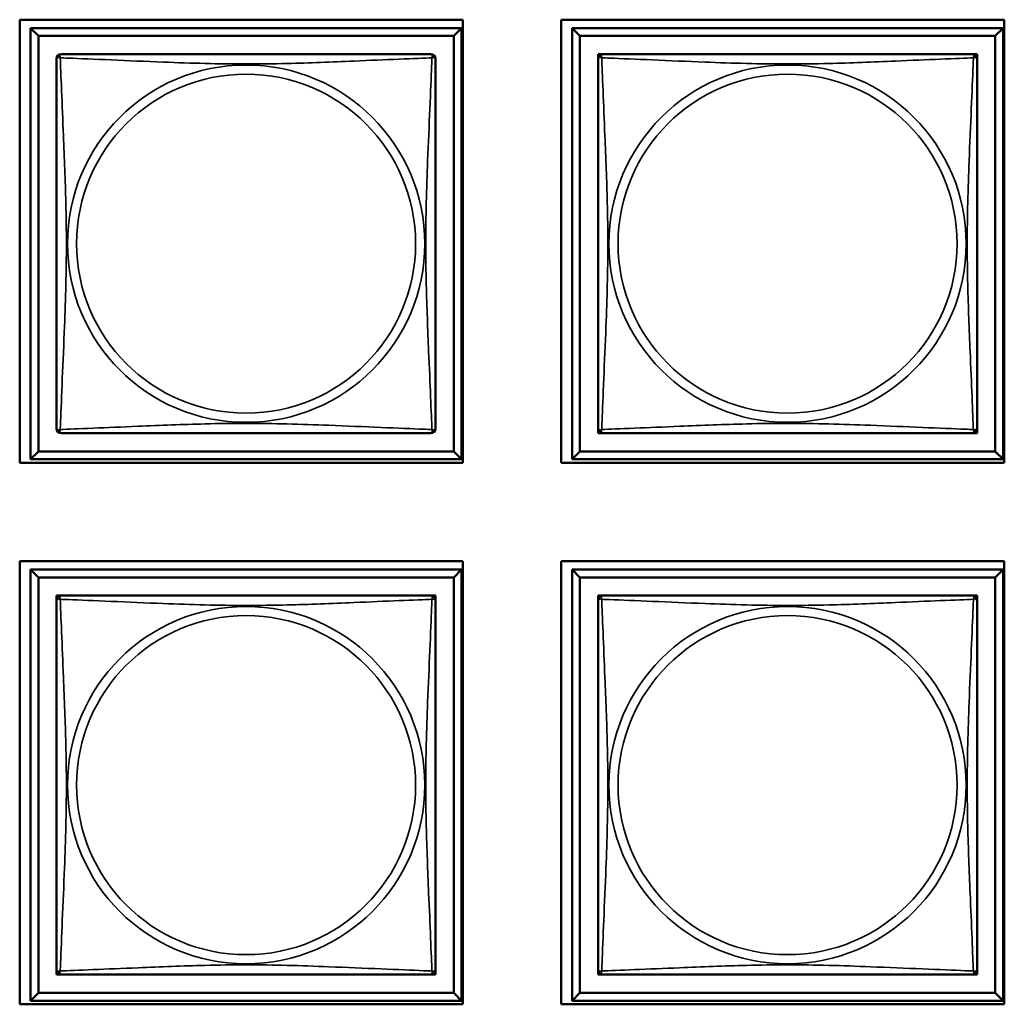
# Model space of a CAD drawing. Header units: inches. Extents: x 0.2 to 58.8, y 1.7 to 68.8.
# Tile 214 of 256: x 42 to 43.3, y 43.7 to 44.9. Entities that reach past the tile are written whole.
import ezdxf

# ---------------------------------------------------------------- set-up
doc = ezdxf.new("R2010")
doc.units = ezdxf.units.IN
doc.header["$MEASUREMENT"] = 0
doc.layers.add('Visible (ANSI)', color=7, linetype='Continuous', lineweight=50)
doc.layers.add('Visible Narrow (ANSI)', color=7, linetype='Continuous', lineweight=35)

msp = doc.modelspace()

# ---------------------------------------------------------------- linework, layer by layer
at = {"layer": 'Visible (ANSI)'}
for p, q in [((42.0485, 44.346), (42.0485, 44.8984)), ((42.0485, 44.8984), (42.6009, 44.8984)), ((42.062, 44.8879), (42.5994, 44.8879)), ((42.0718, 44.8781), (42.062, 44.8879)), ((42.062, 44.3505), (42.062, 44.8879)), ((42.5994, 44.8879), (42.5896, 44.8781)), ((42.5994, 44.8879), (42.5994, 44.3505)), ((42.6009, 44.8984), (42.6009, 44.346)), ((42.7235, 44.346), (42.7235, 44.8984)), ((42.7235, 44.8984), (43.2759, 44.8984)), ((42.737, 44.8879), (43.2744, 44.8879)), ((42.7468, 44.8781), (42.737, 44.8879)), ((42.737, 44.3505), (42.737, 44.8879)), ((43.2744, 44.8879), (43.2646, 44.8781)), ((43.2744, 44.8879), (43.2744, 44.3505)), ((43.2759, 44.8984), (43.2759, 44.346)), ((42.0718, 44.8781), (42.5896, 44.8781)), ((42.0718, 44.3603), (42.0718, 44.8781)), ((42.5896, 44.8781), (42.5896, 44.3603)), ((42.7468, 44.8781), (43.2646, 44.8781)), ((42.7468, 44.3603), (42.7468, 44.8781)), ((43.2646, 44.8781), (43.2646, 44.3603)), ((42.7695, 44.8496), (42.7695, 44.8554)), ((42.7695, 44.8554), (42.7753, 44.8554)), ((43.2361, 44.8554), (43.2419, 44.8554)), ((43.2419, 44.8554), (43.2419, 44.8495)), ((42.7695, 44.383), (42.7695, 44.3888)), ((43.2419, 44.3889), (43.2419, 44.383)), ((42.7754, 44.383), (42.7695, 44.383)), ((43.2419, 44.383), (43.236, 44.383)), ((42.0718, 44.3603), (42.062, 44.3505)), ((42.5896, 44.3603), (42.0718, 44.3603)), ((42.5896, 44.3603), (42.5994, 44.3505)), ((42.7468, 44.3603), (42.737, 44.3505)), ((43.2646, 44.3603), (42.7468, 44.3603)), ((43.2646, 44.3603), (43.2744, 44.3505)), ((42.5994, 44.3505), (42.062, 44.3505)), ((43.2744, 44.3505), (42.737, 44.3505)), ((42.6009, 44.346), (42.0485, 44.346)), ((43.2759, 44.346), (42.7235, 44.346)), ((42.0485, 43.671), (42.0485, 44.2234)), ((42.0485, 44.2234), (42.6009, 44.2234)), ((42.062, 44.2129), (42.5994, 44.2129)), ((42.0718, 44.2031), (42.062, 44.2129)), ((42.062, 43.6755), (42.062, 44.2129)), ((42.5994, 44.2129), (42.5896, 44.2031)), ((42.5994, 44.2129), (42.5994, 43.6755)), ((42.6009, 44.2234), (42.6009, 43.671)), ((42.7235, 43.671), (42.7235, 44.2234)), ((42.7235, 44.2234), (43.2759, 44.2234)), ((42.737, 44.2129), (43.2744, 44.2129)), ((42.7468, 44.2031), (42.737, 44.2129)), ((42.737, 43.6755), (42.737, 44.2129)), ((43.2744, 44.2129), (43.2646, 44.2031)), ((43.2744, 44.2129), (43.2744, 43.6755)), ((43.2759, 44.2234), (43.2759, 43.671)), ((42.0718, 44.2031), (42.5896, 44.2031)), ((42.0718, 43.6853), (42.0718, 44.2031)), ((42.5896, 44.2031), (42.5896, 43.6853)), ((42.7468, 44.2031), (43.2646, 44.2031)), ((42.7468, 43.6853), (42.7468, 44.2031)), ((43.2646, 44.2031), (43.2646, 43.6853)), ((42.0945, 44.1746), (42.0945, 44.1804)), ((42.0945, 44.1804), (42.1003, 44.1804)), ((42.5611, 44.1804), (42.5669, 44.1804)), ((42.5669, 44.1804), (42.5669, 44.1745)), ((42.7695, 44.1746), (42.7695, 44.1804)), ((42.7695, 44.1804), (42.7753, 44.1804)), ((43.2361, 44.1804), (43.2419, 44.1804)), ((43.2419, 44.1804), (43.2419, 44.1745)), ((42.0945, 43.708), (42.0945, 43.7138)), ((42.5669, 43.7139), (42.5669, 43.708)), ((42.7695, 43.708), (42.7695, 43.7138)), ((43.2419, 43.7139), (43.2419, 43.708)), ((42.1004, 43.708), (42.0945, 43.708)), ((42.5669, 43.708), (42.561, 43.708)), ((42.7754, 43.708), (42.7695, 43.708)), ((43.2419, 43.708), (43.236, 43.708)), ((42.0718, 43.6853), (42.062, 43.6755)), ((42.5896, 43.6853), (42.0718, 43.6853)), ((42.5896, 43.6853), (42.5994, 43.6755)), ((42.7468, 43.6853), (42.737, 43.6755)), ((43.2646, 43.6853), (42.7468, 43.6853)), ((43.2646, 43.6853), (43.2744, 43.6755)), ((42.5994, 43.6755), (42.062, 43.6755)), ((43.2744, 43.6755), (42.737, 43.6755)), ((42.6009, 43.671), (42.0485, 43.671)), ((43.2759, 43.671), (42.7235, 43.671))]:
    msp.add_line(p, q, dxfattribs=at)
for centre, start, end in [((42.1004, 44.8495), 90, 180), ((42.561, 44.8495), 0, 90), ((42.7754, 44.8495), 90, 180), ((43.236, 44.8495), 0, 90), ((42.1004, 44.3889), 180, 270), ((42.561, 44.3889), 270, 360), ((42.7754, 44.3889), 180, 270), ((43.236, 44.3889), 270, 360), ((42.1004, 44.1745), 90, 180), ((42.561, 44.1745), 0, 90), ((42.7754, 44.1745), 90, 180), ((43.236, 44.1745), 0, 90), ((42.1004, 43.7139), 180, 270), ((42.561, 43.7139), 270, 360), ((42.7754, 43.7139), 180, 270), ((43.236, 43.7139), 270, 360)]:
    msp.add_arc(centre, 0.00591, start, end, dxfattribs=at)
for points in [[(42.561, 44.8554), (42.5604, 44.8554), (42.5577, 44.8554), (42.5533, 44.8554), (42.5452, 44.8554), (42.5313, 44.8554), (42.5151, 44.8554), (42.499, 44.8554), (42.4808, 44.8554), (42.4622, 44.8554), (42.4358, 44.8554), (42.4085, 44.8554), (42.3815, 44.8554), (42.3645, 44.8554), (42.3476, 44.8554), (42.3307, 44.8554), (42.2968, 44.8554), (42.263, 44.8554), (42.2293, 44.8554), (42.1873, 44.8554), (42.1434, 44.8554), (42.1178, 44.8554), (42.1077, 44.8554), (42.1013, 44.8554), (42.1004, 44.8554)], [(43.236, 44.8554), (43.2354, 44.8554), (43.2327, 44.8554), (43.2283, 44.8554), (43.2202, 44.8554), (43.2063, 44.8554), (43.1901, 44.8554), (43.174, 44.8554), (43.1558, 44.8554), (43.1372, 44.8554), (43.1108, 44.8554), (43.0835, 44.8554), (43.0565, 44.8554), (43.0395, 44.8554), (43.0226, 44.8554), (43.0057, 44.8554), (42.9718, 44.8554), (42.938, 44.8554), (42.9043, 44.8554), (42.8623, 44.8554), (42.8184, 44.8554), (42.7928, 44.8554), (42.7827, 44.8554), (42.7763, 44.8554), (42.7754, 44.8554)], [(42.0945, 44.8495), (42.0945, 44.8489), (42.0945, 44.8462), (42.0945, 44.8418), (42.0945, 44.8337), (42.0945, 44.8198), (42.0945, 44.8036), (42.0945, 44.7875), (42.0945, 44.7693), (42.0945, 44.7507), (42.0945, 44.7243), (42.0945, 44.697), (42.0945, 44.67), (42.0945, 44.653), (42.0945, 44.6361), (42.0945, 44.6192), (42.0945, 44.5853), (42.0945, 44.5515), (42.0945, 44.5178), (42.0945, 44.4758), (42.0945, 44.4319), (42.0945, 44.4063), (42.0945, 44.3962), (42.0945, 44.3898), (42.0945, 44.3889)], [(42.5669, 44.3889), (42.5669, 44.3895), (42.5669, 44.3922), (42.5669, 44.3966), (42.5669, 44.4047), (42.5669, 44.4186), (42.5669, 44.4348), (42.5669, 44.4509), (42.5669, 44.4691), (42.5669, 44.4877), (42.5669, 44.5141), (42.5669, 44.5414), (42.5669, 44.5684), (42.5669, 44.5853), (42.5669, 44.6023), (42.5669, 44.6192), (42.5669, 44.653), (42.5669, 44.6869), (42.5669, 44.7206), (42.5669, 44.7626), (42.5669, 44.8065), (42.5669, 44.8321), (42.5669, 44.8422), (42.5669, 44.8486), (42.5669, 44.8495)], [(42.7695, 44.8495), (42.7695, 44.8489), (42.7695, 44.8462), (42.7695, 44.8418), (42.7695, 44.8337), (42.7695, 44.8198), (42.7695, 44.8036), (42.7695, 44.7875), (42.7695, 44.7693), (42.7695, 44.7507), (42.7695, 44.7243), (42.7695, 44.697), (42.7695, 44.67), (42.7695, 44.653), (42.7695, 44.6361), (42.7695, 44.6192), (42.7695, 44.5853), (42.7695, 44.5515), (42.7695, 44.5178), (42.7695, 44.4758), (42.7695, 44.4319), (42.7695, 44.4063), (42.7695, 44.3962), (42.7695, 44.3898), (42.7695, 44.3889)], [(43.2419, 44.3889), (43.2419, 44.3895), (43.2419, 44.3922), (43.2419, 44.3966), (43.2419, 44.4047), (43.2419, 44.4186), (43.2419, 44.4348), (43.2419, 44.4509), (43.2419, 44.4691), (43.2419, 44.4877), (43.2419, 44.5141), (43.2419, 44.5414), (43.2419, 44.5684), (43.2419, 44.5853), (43.2419, 44.6023), (43.2419, 44.6192), (43.2419, 44.653), (43.2419, 44.6869), (43.2419, 44.7206), (43.2419, 44.7626), (43.2419, 44.8065), (43.2419, 44.8321), (43.2419, 44.8422), (43.2419, 44.8486), (43.2419, 44.8495)], [(42.1004, 44.383), (42.101, 44.383), (42.1037, 44.383), (42.1081, 44.383), (42.1162, 44.383), (42.1301, 44.383), (42.1462, 44.383), (42.1624, 44.383), (42.1806, 44.383), (42.1992, 44.383), (42.2256, 44.383), (42.2529, 44.383), (42.2799, 44.383), (42.2968, 44.383), (42.3138, 44.383), (42.3307, 44.383), (42.3645, 44.383), (42.3984, 44.383), (42.4321, 44.383), (42.4741, 44.383), (42.518, 44.383), (42.5436, 44.383), (42.5537, 44.383), (42.5601, 44.383), (42.561, 44.383)], [(42.7754, 44.383), (42.776, 44.383), (42.7787, 44.383), (42.7831, 44.383), (42.7912, 44.383), (42.8051, 44.383), (42.8212, 44.383), (42.8374, 44.383), (42.8556, 44.383), (42.8742, 44.383), (42.9006, 44.383), (42.9279, 44.383), (42.9549, 44.383), (42.9718, 44.383), (42.9888, 44.383), (43.0057, 44.383), (43.0395, 44.383), (43.0734, 44.383), (43.1071, 44.383), (43.1491, 44.383), (43.193, 44.383), (43.2186, 44.383), (43.2287, 44.383), (43.2351, 44.383), (43.236, 44.383)], [(42.561, 44.1804), (42.5604, 44.1804), (42.5577, 44.1804), (42.5533, 44.1804), (42.5452, 44.1804), (42.5313, 44.1804), (42.5151, 44.1804), (42.499, 44.1804), (42.4808, 44.1804), (42.4622, 44.1804), (42.4358, 44.1804), (42.4085, 44.1804), (42.3815, 44.1804), (42.3645, 44.1804), (42.3476, 44.1804), (42.3307, 44.1804), (42.2968, 44.1804), (42.263, 44.1804), (42.2293, 44.1804), (42.1873, 44.1804), (42.1434, 44.1804), (42.1178, 44.1804), (42.1077, 44.1804), (42.1013, 44.1804), (42.1004, 44.1804)], [(43.236, 44.1804), (43.2354, 44.1804), (43.2327, 44.1804), (43.2283, 44.1804), (43.2202, 44.1804), (43.2063, 44.1804), (43.1901, 44.1804), (43.174, 44.1804), (43.1558, 44.1804), (43.1372, 44.1804), (43.1108, 44.1804), (43.0835, 44.1804), (43.0565, 44.1804), (43.0395, 44.1804), (43.0226, 44.1804), (43.0057, 44.1804), (42.9718, 44.1804), (42.938, 44.1804), (42.9043, 44.1804), (42.8623, 44.1804), (42.8184, 44.1804), (42.7928, 44.1804), (42.7827, 44.1804), (42.7763, 44.1804), (42.7754, 44.1804)], [(42.0945, 44.1745), (42.0945, 44.1739), (42.0945, 44.1712), (42.0945, 44.1668), (42.0945, 44.1587), (42.0945, 44.1448), (42.0945, 44.1286), (42.0945, 44.1125), (42.0945, 44.0943), (42.0945, 44.0757), (42.0945, 44.0493), (42.0945, 44.022), (42.0945, 43.995), (42.0945, 43.978), (42.0945, 43.9611), (42.0945, 43.9442), (42.0945, 43.9103), (42.0945, 43.8765), (42.0945, 43.8428), (42.0945, 43.8008), (42.0945, 43.7569), (42.0945, 43.7313), (42.0945, 43.7212), (42.0945, 43.7148), (42.0945, 43.7139)], [(42.5669, 43.7139), (42.5669, 43.7145), (42.5669, 43.7172), (42.5669, 43.7216), (42.5669, 43.7297), (42.5669, 43.7436), (42.5669, 43.7598), (42.5669, 43.7759), (42.5669, 43.7941), (42.5669, 43.8127), (42.5669, 43.8391), (42.5669, 43.8664), (42.5669, 43.8934), (42.5669, 43.9103), (42.5669, 43.9273), (42.5669, 43.9442), (42.5669, 43.978), (42.5669, 44.0119), (42.5669, 44.0456), (42.5669, 44.0876), (42.5669, 44.1315), (42.5669, 44.1571), (42.5669, 44.1672), (42.5669, 44.1736), (42.5669, 44.1745)], [(42.7695, 44.1745), (42.7695, 44.1739), (42.7695, 44.1712), (42.7695, 44.1668), (42.7695, 44.1587), (42.7695, 44.1448), (42.7695, 44.1286), (42.7695, 44.1125), (42.7695, 44.0943), (42.7695, 44.0757), (42.7695, 44.0493), (42.7695, 44.022), (42.7695, 43.995), (42.7695, 43.978), (42.7695, 43.9611), (42.7695, 43.9442), (42.7695, 43.9103), (42.7695, 43.8765), (42.7695, 43.8428), (42.7695, 43.8008), (42.7695, 43.7569), (42.7695, 43.7313), (42.7695, 43.7212), (42.7695, 43.7148), (42.7695, 43.7139)], [(43.2419, 43.7139), (43.2419, 43.7145), (43.2419, 43.7172), (43.2419, 43.7216), (43.2419, 43.7297), (43.2419, 43.7436), (43.2419, 43.7598), (43.2419, 43.7759), (43.2419, 43.7941), (43.2419, 43.8127), (43.2419, 43.8391), (43.2419, 43.8664), (43.2419, 43.8934), (43.2419, 43.9103), (43.2419, 43.9273), (43.2419, 43.9442), (43.2419, 43.978), (43.2419, 44.0119), (43.2419, 44.0456), (43.2419, 44.0876), (43.2419, 44.1315), (43.2419, 44.1571), (43.2419, 44.1672), (43.2419, 44.1736), (43.2419, 44.1745)], [(42.1004, 43.708), (42.101, 43.708), (42.1037, 43.708), (42.1081, 43.708), (42.1162, 43.708), (42.1301, 43.708), (42.1462, 43.708), (42.1624, 43.708), (42.1806, 43.708), (42.1992, 43.708), (42.2256, 43.708), (42.2529, 43.708), (42.2799, 43.708), (42.2968, 43.708), (42.3138, 43.708), (42.3307, 43.708), (42.3645, 43.708), (42.3984, 43.708), (42.4321, 43.708), (42.4741, 43.708), (42.518, 43.708), (42.5436, 43.708), (42.5537, 43.708), (42.5601, 43.708), (42.561, 43.708)], [(42.7754, 43.708), (42.776, 43.708), (42.7787, 43.708), (42.7831, 43.708), (42.7912, 43.708), (42.8051, 43.708), (42.8212, 43.708), (42.8374, 43.708), (42.8556, 43.708), (42.8742, 43.708), (42.9006, 43.708), (42.9279, 43.708), (42.9549, 43.708), (42.9718, 43.708), (42.9888, 43.708), (43.0057, 43.708), (43.0395, 43.708), (43.0734, 43.708), (43.1071, 43.708), (43.1491, 43.708), (43.193, 43.708), (43.2186, 43.708), (43.2287, 43.708), (43.2351, 43.708), (43.236, 43.708)]]:
    msp.add_open_spline(points, degree=3, knots=[0.325731, 0.325731, 0.325731, 0.325731, 0.404774, 0.404774, 0.404774, 0.550532, 0.550532, 0.550532, 0.69629, 0.69629, 0.69629, 0.902598, 0.902598, 0.902598, 1.03154, 1.03154, 1.03154, 1.289425, 1.289425, 1.289425, 1.610774, 1.610774, 1.610774, 1.73735, 1.73735, 1.73735, 1.73735], dxfattribs=at)
at = {"layer": 'Visible Narrow (ANSI)'}
for centre, radius in [((42.3307, 44.6192), 0.2227), ((43.0057, 44.6192), 0.2227), ((42.3307, 44.6192), 0.2113), ((43.0057, 44.6192), 0.2113), ((42.3307, 43.9442), 0.2227), ((43.0057, 43.9442), 0.2227), ((42.3307, 43.9442), 0.2113), ((43.0057, 43.9442), 0.2113)]:
    msp.add_circle(centre, radius, dxfattribs=at)
for points, knots in [([(42.0945, 44.8495), (42.0945, 44.8496), (42.0945, 44.8497), (42.0945, 44.85), (42.0946, 44.8502), (42.0947, 44.8505), (42.0948, 44.8506), (42.0949, 44.8507), (42.095, 44.8508), (42.0952, 44.8509), (42.0954, 44.851), (42.096, 44.8512), (42.0965, 44.8513), (42.0976, 44.8512), (42.0982, 44.8511), (42.099, 44.8509)], [-0.0844808, -0.0844808, -0.0844808, -0.0844808, -0.06943799, -0.06943799, -0.05587828, -0.05587828, -0.04740346, -0.04740346, -0.04210669, -0.04210669, -0.03151317, -0.03151317, -0.01456352, -0.01456352, 0.00026741, 0.00026741, 0.00026741, 0.00026741]), ([(42.099, 44.8509), (42.0988, 44.8516), (42.0987, 44.8523), (42.0986, 44.8534), (42.0987, 44.8539), (42.0988, 44.8545), (42.0989, 44.8547), (42.0991, 44.8549), (42.0992, 44.8549), (42.0993, 44.8551), (42.0994, 44.8552), (42.0997, 44.8553), (42.0999, 44.8554), (42.1002, 44.8554), (42.1003, 44.8554), (42.1004, 44.8554)], [-0.00026741, -0.00026741, -0.00026741, -0.00026741, 0.01456352, 0.01456352, 0.03151317, 0.03151317, 0.04210669, 0.04210669, 0.04740346, 0.04740346, 0.05587828, 0.05587828, 0.06943799, 0.06943799, 0.0844808, 0.0844808, 0.0844808, 0.0844808]), ([(42.099, 44.3875), (42.0991, 44.3903), (42.0993, 44.3938), (42.0994, 44.3978), (42.1005, 44.4255), (42.1026, 44.4725), (42.1043, 44.516), (42.1057, 44.5509), (42.1067, 44.5851), (42.1067, 44.6192), (42.1067, 44.6362), (42.1065, 44.6533), (42.106, 44.6705), (42.1054, 44.6979), (42.1042, 44.7261), (42.103, 44.7537), (42.1022, 44.7733), (42.1014, 44.7926), (42.1007, 44.8099), (42.0999, 44.8271), (42.0994, 44.8421), (42.099, 44.8509)], [-1.657319, -1.657319, -1.657319, -1.657319, -1.610774, -1.610774, -1.610774, -1.289425, -1.289425, -1.289425, -1.03154, -1.03154, -1.03154, -0.902598, -0.902598, -0.902598, -0.69629, -0.69629, -0.69629, -0.550532, -0.550532, -0.550532, -0.405761, -0.405761, -0.405761, -0.405761]), ([(42.099, 44.8509), (42.1018, 44.8508), (42.1053, 44.8506), (42.1093, 44.8505), (42.137, 44.8494), (42.184, 44.8473), (42.2275, 44.8455), (42.2624, 44.8442), (42.2966, 44.8432), (42.3307, 44.8432), (42.3477, 44.8432), (42.3648, 44.8434), (42.382, 44.8438), (42.4094, 44.8445), (42.4376, 44.8457), (42.4652, 44.8468), (42.4848, 44.8477), (42.5041, 44.8485), (42.5214, 44.8492), (42.5386, 44.8499), (42.5535, 44.8505), (42.5624, 44.8509)], [-1.657319, -1.657319, -1.657319, -1.657319, -1.610774, -1.610774, -1.610774, -1.289425, -1.289425, -1.289425, -1.03154, -1.03154, -1.03154, -0.902598, -0.902598, -0.902598, -0.69629, -0.69629, -0.69629, -0.550532, -0.550532, -0.550532, -0.405761, -0.405761, -0.405761, -0.405761]), ([(42.5624, 44.8509), (42.5623, 44.848), (42.5621, 44.8445), (42.562, 44.8405), (42.5609, 44.8129), (42.5588, 44.7659), (42.557, 44.7224), (42.5557, 44.6875), (42.5547, 44.6533), (42.5547, 44.6192), (42.5547, 44.6022), (42.5549, 44.5851), (42.5553, 44.5679), (42.556, 44.5404), (42.5572, 44.5123), (42.5583, 44.4846), (42.5592, 44.4651), (42.56, 44.4457), (42.5607, 44.4285), (42.5614, 44.4113), (42.562, 44.3963), (42.5624, 44.3875)], [-1.657319, -1.657319, -1.657319, -1.657319, -1.610774, -1.610774, -1.610774, -1.289425, -1.289425, -1.289425, -1.03154, -1.03154, -1.03154, -0.902598, -0.902598, -0.902598, -0.69629, -0.69629, -0.69629, -0.550532, -0.550532, -0.550532, -0.405761, -0.405761, -0.405761, -0.405761]), ([(42.561, 44.8554), (42.5611, 44.8554), (42.5612, 44.8554), (42.5615, 44.8554), (42.5617, 44.8553), (42.562, 44.8552), (42.5621, 44.8551), (42.5622, 44.8549), (42.5623, 44.8549), (42.5624, 44.8547), (42.5625, 44.8545), (42.5627, 44.8539), (42.5628, 44.8534), (42.5627, 44.8523), (42.5626, 44.8516), (42.5624, 44.8509)], [-0.0844808, -0.0844808, -0.0844808, -0.0844808, -0.06943799, -0.06943799, -0.05587828, -0.05587828, -0.04740346, -0.04740346, -0.04210669, -0.04210669, -0.03151317, -0.03151317, -0.01456352, -0.01456352, 0.00026741, 0.00026741, 0.00026741, 0.00026741]), ([(42.5624, 44.8509), (42.5631, 44.8511), (42.5638, 44.8512), (42.5649, 44.8513), (42.5654, 44.8512), (42.566, 44.851), (42.5662, 44.8509), (42.5664, 44.8508), (42.5664, 44.8507), (42.5666, 44.8506), (42.5667, 44.8505), (42.5668, 44.8502), (42.5669, 44.85), (42.5669, 44.8497), (42.5669, 44.8496), (42.5669, 44.8495)], [-0.00026741, -0.00026741, -0.00026741, -0.00026741, 0.01456352, 0.01456352, 0.03151317, 0.03151317, 0.04210669, 0.04210669, 0.04740346, 0.04740346, 0.05587828, 0.05587828, 0.06943799, 0.06943799, 0.0844808, 0.0844808, 0.0844808, 0.0844808]), ([(42.7695, 44.8495), (42.7695, 44.8496), (42.7695, 44.8497), (42.7695, 44.85), (42.7696, 44.8502), (42.7697, 44.8505), (42.7698, 44.8506), (42.7699, 44.8507), (42.77, 44.8508), (42.7702, 44.8509), (42.7704, 44.851), (42.771, 44.8512), (42.7715, 44.8513), (42.7726, 44.8512), (42.7732, 44.8511), (42.774, 44.8509)], [-0.0844808, -0.0844808, -0.0844808, -0.0844808, -0.06943799, -0.06943799, -0.05587828, -0.05587828, -0.04740346, -0.04740346, -0.04210669, -0.04210669, -0.03151317, -0.03151317, -0.01456352, -0.01456352, 0.00026741, 0.00026741, 0.00026741, 0.00026741]), ([(42.774, 44.8509), (42.7738, 44.8516), (42.7737, 44.8523), (42.7736, 44.8534), (42.7737, 44.8539), (42.7738, 44.8545), (42.7739, 44.8547), (42.7741, 44.8549), (42.7742, 44.8549), (42.7743, 44.8551), (42.7744, 44.8552), (42.7747, 44.8553), (42.7749, 44.8554), (42.7752, 44.8554), (42.7753, 44.8554), (42.7754, 44.8554)], [-0.00026741, -0.00026741, -0.00026741, -0.00026741, 0.01456352, 0.01456352, 0.03151317, 0.03151317, 0.04210669, 0.04210669, 0.04740346, 0.04740346, 0.05587828, 0.05587828, 0.06943799, 0.06943799, 0.0844808, 0.0844808, 0.0844808, 0.0844808]), ([(42.774, 44.3875), (42.7741, 44.3903), (42.7743, 44.3938), (42.7744, 44.3978), (42.7755, 44.4255), (42.7776, 44.4725), (42.7793, 44.516), (42.7807, 44.5509), (42.7817, 44.5851), (42.7817, 44.6192), (42.7817, 44.6362), (42.7815, 44.6533), (42.781, 44.6705), (42.7804, 44.6979), (42.7792, 44.7261), (42.778, 44.7537), (42.7772, 44.7733), (42.7764, 44.7926), (42.7757, 44.8099), (42.7749, 44.8271), (42.7744, 44.8421), (42.774, 44.8509)], [-1.657319, -1.657319, -1.657319, -1.657319, -1.610774, -1.610774, -1.610774, -1.289425, -1.289425, -1.289425, -1.03154, -1.03154, -1.03154, -0.902598, -0.902598, -0.902598, -0.69629, -0.69629, -0.69629, -0.550532, -0.550532, -0.550532, -0.405761, -0.405761, -0.405761, -0.405761]), ([(42.774, 44.8509), (42.7768, 44.8508), (42.7803, 44.8506), (42.7843, 44.8505), (42.812, 44.8494), (42.859, 44.8473), (42.9025, 44.8455), (42.9374, 44.8442), (42.9716, 44.8432), (43.0057, 44.8432), (43.0227, 44.8432), (43.0398, 44.8434), (43.057, 44.8438), (43.0844, 44.8445), (43.1126, 44.8457), (43.1402, 44.8468), (43.1598, 44.8477), (43.1791, 44.8485), (43.1964, 44.8492), (43.2136, 44.8499), (43.2285, 44.8505), (43.2374, 44.8509)], [-1.657319, -1.657319, -1.657319, -1.657319, -1.610774, -1.610774, -1.610774, -1.289425, -1.289425, -1.289425, -1.03154, -1.03154, -1.03154, -0.902598, -0.902598, -0.902598, -0.69629, -0.69629, -0.69629, -0.550532, -0.550532, -0.550532, -0.405761, -0.405761, -0.405761, -0.405761]), ([(43.2374, 44.8509), (43.2373, 44.848), (43.2371, 44.8445), (43.237, 44.8405), (43.2359, 44.8129), (43.2338, 44.7659), (43.232, 44.7224), (43.2307, 44.6875), (43.2297, 44.6533), (43.2297, 44.6192), (43.2297, 44.6022), (43.2299, 44.5851), (43.2303, 44.5679), (43.231, 44.5404), (43.2322, 44.5123), (43.2333, 44.4846), (43.2342, 44.4651), (43.235, 44.4457), (43.2357, 44.4285), (43.2364, 44.4113), (43.237, 44.3963), (43.2374, 44.3875)], [-1.657319, -1.657319, -1.657319, -1.657319, -1.610774, -1.610774, -1.610774, -1.289425, -1.289425, -1.289425, -1.03154, -1.03154, -1.03154, -0.902598, -0.902598, -0.902598, -0.69629, -0.69629, -0.69629, -0.550532, -0.550532, -0.550532, -0.405761, -0.405761, -0.405761, -0.405761]), ([(43.236, 44.8554), (43.2361, 44.8554), (43.2362, 44.8554), (43.2365, 44.8554), (43.2367, 44.8553), (43.237, 44.8552), (43.2371, 44.8551), (43.2372, 44.8549), (43.2373, 44.8549), (43.2374, 44.8547), (43.2375, 44.8545), (43.2377, 44.8539), (43.2378, 44.8534), (43.2377, 44.8523), (43.2376, 44.8516), (43.2374, 44.8509)], [-0.0844808, -0.0844808, -0.0844808, -0.0844808, -0.06943799, -0.06943799, -0.05587828, -0.05587828, -0.04740346, -0.04740346, -0.04210669, -0.04210669, -0.03151317, -0.03151317, -0.01456352, -0.01456352, 0.00026741, 0.00026741, 0.00026741, 0.00026741]), ([(43.2374, 44.8509), (43.2381, 44.8511), (43.2388, 44.8512), (43.2399, 44.8513), (43.2404, 44.8512), (43.241, 44.851), (43.2412, 44.8509), (43.2414, 44.8508), (43.2414, 44.8507), (43.2416, 44.8506), (43.2417, 44.8505), (43.2418, 44.8502), (43.2419, 44.85), (43.2419, 44.8497), (43.2419, 44.8496), (43.2419, 44.8495)], [-0.00026741, -0.00026741, -0.00026741, -0.00026741, 0.01456352, 0.01456352, 0.03151317, 0.03151317, 0.04210669, 0.04210669, 0.04740346, 0.04740346, 0.05587828, 0.05587828, 0.06943799, 0.06943799, 0.0844808, 0.0844808, 0.0844808, 0.0844808]), ([(42.099, 44.3875), (42.0982, 44.3873), (42.0976, 44.3872), (42.0965, 44.3871), (42.096, 44.3872), (42.0954, 44.3874), (42.0952, 44.3874), (42.095, 44.3876), (42.0949, 44.3877), (42.0948, 44.3878), (42.0947, 44.3879), (42.0946, 44.3882), (42.0945, 44.3884), (42.0945, 44.3887), (42.0945, 44.3888), (42.0945, 44.3889)], [-0.00026741, -0.00026741, -0.00026741, -0.00026741, 0.01456352, 0.01456352, 0.03151317, 0.03151317, 0.04210669, 0.04210669, 0.04740346, 0.04740346, 0.05587828, 0.05587828, 0.06943799, 0.06943799, 0.0844808, 0.0844808, 0.0844808, 0.0844808]), ([(42.1004, 44.383), (42.1003, 44.383), (42.1002, 44.383), (42.0999, 44.383), (42.0997, 44.3831), (42.0994, 44.3832), (42.0993, 44.3833), (42.0992, 44.3834), (42.0991, 44.3835), (42.0989, 44.3837), (42.0988, 44.3839), (42.0987, 44.3845), (42.0986, 44.385), (42.0987, 44.3861), (42.0988, 44.3867), (42.099, 44.3875)], [-0.0844808, -0.0844808, -0.0844808, -0.0844808, -0.06943799, -0.06943799, -0.05587828, -0.05587828, -0.04740346, -0.04740346, -0.04210669, -0.04210669, -0.03151317, -0.03151317, -0.01456352, -0.01456352, 0.00026741, 0.00026741, 0.00026741, 0.00026741]), ([(42.5624, 44.3875), (42.5595, 44.3876), (42.556, 44.3878), (42.552, 44.3879), (42.5244, 44.389), (42.4774, 44.3911), (42.4339, 44.3928), (42.399, 44.3942), (42.3648, 44.3952), (42.3307, 44.3952), (42.3137, 44.3952), (42.2966, 44.395), (42.2794, 44.3945), (42.2519, 44.3939), (42.2238, 44.3927), (42.1961, 44.3915), (42.1766, 44.3907), (42.1572, 44.3899), (42.14, 44.3892), (42.1228, 44.3884), (42.1078, 44.3879), (42.099, 44.3875)], [-1.657319, -1.657319, -1.657319, -1.657319, -1.610774, -1.610774, -1.610774, -1.289425, -1.289425, -1.289425, -1.03154, -1.03154, -1.03154, -0.902598, -0.902598, -0.902598, -0.69629, -0.69629, -0.69629, -0.550532, -0.550532, -0.550532, -0.405761, -0.405761, -0.405761, -0.405761]), ([(42.5624, 44.3875), (42.5626, 44.3867), (42.5627, 44.3861), (42.5628, 44.385), (42.5627, 44.3845), (42.5625, 44.3839), (42.5624, 44.3837), (42.5623, 44.3835), (42.5622, 44.3834), (42.5621, 44.3833), (42.562, 44.3832), (42.5617, 44.3831), (42.5615, 44.383), (42.5612, 44.383), (42.5611, 44.383), (42.561, 44.383)], [-0.00026741, -0.00026741, -0.00026741, -0.00026741, 0.01456352, 0.01456352, 0.03151317, 0.03151317, 0.04210669, 0.04210669, 0.04740346, 0.04740346, 0.05587828, 0.05587828, 0.06943799, 0.06943799, 0.0844808, 0.0844808, 0.0844808, 0.0844808]), ([(42.5669, 44.3889), (42.5669, 44.3888), (42.5669, 44.3887), (42.5669, 44.3884), (42.5668, 44.3882), (42.5667, 44.3879), (42.5666, 44.3878), (42.5664, 44.3877), (42.5664, 44.3876), (42.5662, 44.3874), (42.566, 44.3874), (42.5654, 44.3872), (42.5649, 44.3871), (42.5638, 44.3872), (42.5631, 44.3873), (42.5624, 44.3875)], [-0.0844808, -0.0844808, -0.0844808, -0.0844808, -0.06943799, -0.06943799, -0.05587828, -0.05587828, -0.04740346, -0.04740346, -0.04210669, -0.04210669, -0.03151317, -0.03151317, -0.01456352, -0.01456352, 0.00026741, 0.00026741, 0.00026741, 0.00026741]), ([(42.774, 44.3875), (42.7732, 44.3873), (42.7726, 44.3872), (42.7715, 44.3871), (42.771, 44.3872), (42.7704, 44.3874), (42.7702, 44.3874), (42.77, 44.3876), (42.7699, 44.3877), (42.7698, 44.3878), (42.7697, 44.3879), (42.7696, 44.3882), (42.7695, 44.3884), (42.7695, 44.3887), (42.7695, 44.3888), (42.7695, 44.3889)], [-0.00026741, -0.00026741, -0.00026741, -0.00026741, 0.01456352, 0.01456352, 0.03151317, 0.03151317, 0.04210669, 0.04210669, 0.04740346, 0.04740346, 0.05587828, 0.05587828, 0.06943799, 0.06943799, 0.0844808, 0.0844808, 0.0844808, 0.0844808]), ([(42.7754, 44.383), (42.7753, 44.383), (42.7752, 44.383), (42.7749, 44.383), (42.7747, 44.3831), (42.7744, 44.3832), (42.7743, 44.3833), (42.7742, 44.3834), (42.7741, 44.3835), (42.7739, 44.3837), (42.7738, 44.3839), (42.7737, 44.3845), (42.7736, 44.385), (42.7737, 44.3861), (42.7738, 44.3867), (42.774, 44.3875)], [-0.0844808, -0.0844808, -0.0844808, -0.0844808, -0.06943799, -0.06943799, -0.05587828, -0.05587828, -0.04740346, -0.04740346, -0.04210669, -0.04210669, -0.03151317, -0.03151317, -0.01456352, -0.01456352, 0.00026741, 0.00026741, 0.00026741, 0.00026741]), ([(43.2374, 44.3875), (43.2345, 44.3876), (43.231, 44.3878), (43.227, 44.3879), (43.1994, 44.389), (43.1524, 44.3911), (43.1089, 44.3928), (43.074, 44.3942), (43.0398, 44.3952), (43.0057, 44.3952), (42.9887, 44.3952), (42.9716, 44.395), (42.9544, 44.3945), (42.9269, 44.3939), (42.8988, 44.3927), (42.8711, 44.3915), (42.8516, 44.3907), (42.8322, 44.3899), (42.815, 44.3892), (42.7978, 44.3884), (42.7828, 44.3879), (42.774, 44.3875)], [-1.657319, -1.657319, -1.657319, -1.657319, -1.610774, -1.610774, -1.610774, -1.289425, -1.289425, -1.289425, -1.03154, -1.03154, -1.03154, -0.902598, -0.902598, -0.902598, -0.69629, -0.69629, -0.69629, -0.550532, -0.550532, -0.550532, -0.405761, -0.405761, -0.405761, -0.405761]), ([(43.2374, 44.3875), (43.2376, 44.3867), (43.2377, 44.3861), (43.2378, 44.385), (43.2377, 44.3845), (43.2375, 44.3839), (43.2374, 44.3837), (43.2373, 44.3835), (43.2372, 44.3834), (43.2371, 44.3833), (43.237, 44.3832), (43.2367, 44.3831), (43.2365, 44.383), (43.2362, 44.383), (43.2361, 44.383), (43.236, 44.383)], [-0.00026741, -0.00026741, -0.00026741, -0.00026741, 0.01456352, 0.01456352, 0.03151317, 0.03151317, 0.04210669, 0.04210669, 0.04740346, 0.04740346, 0.05587828, 0.05587828, 0.06943799, 0.06943799, 0.0844808, 0.0844808, 0.0844808, 0.0844808]), ([(43.2419, 44.3889), (43.2419, 44.3888), (43.2419, 44.3887), (43.2419, 44.3884), (43.2418, 44.3882), (43.2417, 44.3879), (43.2416, 44.3878), (43.2414, 44.3877), (43.2414, 44.3876), (43.2412, 44.3874), (43.241, 44.3874), (43.2404, 44.3872), (43.2399, 44.3871), (43.2388, 44.3872), (43.2381, 44.3873), (43.2374, 44.3875)], [-0.0844808, -0.0844808, -0.0844808, -0.0844808, -0.06943799, -0.06943799, -0.05587828, -0.05587828, -0.04740346, -0.04740346, -0.04210669, -0.04210669, -0.03151317, -0.03151317, -0.01456352, -0.01456352, 0.00026741, 0.00026741, 0.00026741, 0.00026741]), ([(42.0945, 44.1745), (42.0945, 44.1746), (42.0945, 44.1747), (42.0945, 44.175), (42.0946, 44.1752), (42.0947, 44.1755), (42.0948, 44.1756), (42.0949, 44.1757), (42.095, 44.1758), (42.0952, 44.1759), (42.0954, 44.176), (42.096, 44.1762), (42.0965, 44.1763), (42.0976, 44.1762), (42.0982, 44.1761), (42.099, 44.1759)], [-0.0844808, -0.0844808, -0.0844808, -0.0844808, -0.06943799, -0.06943799, -0.05587828, -0.05587828, -0.04740346, -0.04740346, -0.04210669, -0.04210669, -0.03151317, -0.03151317, -0.01456352, -0.01456352, 0.00026741, 0.00026741, 0.00026741, 0.00026741]), ([(42.099, 44.1759), (42.0988, 44.1766), (42.0987, 44.1773), (42.0986, 44.1784), (42.0987, 44.1789), (42.0988, 44.1795), (42.0989, 44.1797), (42.0991, 44.1799), (42.0992, 44.1799), (42.0993, 44.1801), (42.0994, 44.1802), (42.0997, 44.1803), (42.0999, 44.1804), (42.1002, 44.1804), (42.1003, 44.1804), (42.1004, 44.1804)], [-0.00026741, -0.00026741, -0.00026741, -0.00026741, 0.01456352, 0.01456352, 0.03151317, 0.03151317, 0.04210669, 0.04210669, 0.04740346, 0.04740346, 0.05587828, 0.05587828, 0.06943799, 0.06943799, 0.0844808, 0.0844808, 0.0844808, 0.0844808]), ([(42.099, 43.7125), (42.0991, 43.7153), (42.0993, 43.7188), (42.0994, 43.7228), (42.1005, 43.7505), (42.1026, 43.7975), (42.1043, 43.841), (42.1057, 43.8759), (42.1067, 43.9101), (42.1067, 43.9442), (42.1067, 43.9612), (42.1065, 43.9783), (42.106, 43.9955), (42.1054, 44.0229), (42.1042, 44.0511), (42.103, 44.0787), (42.1022, 44.0983), (42.1014, 44.1176), (42.1007, 44.1349), (42.0999, 44.1521), (42.0994, 44.1671), (42.099, 44.1759)], [-1.657319, -1.657319, -1.657319, -1.657319, -1.610774, -1.610774, -1.610774, -1.289425, -1.289425, -1.289425, -1.03154, -1.03154, -1.03154, -0.902598, -0.902598, -0.902598, -0.69629, -0.69629, -0.69629, -0.550532, -0.550532, -0.550532, -0.405761, -0.405761, -0.405761, -0.405761]), ([(42.099, 44.1759), (42.1018, 44.1758), (42.1053, 44.1756), (42.1093, 44.1755), (42.137, 44.1744), (42.184, 44.1723), (42.2275, 44.1705), (42.2624, 44.1692), (42.2966, 44.1682), (42.3307, 44.1682), (42.3477, 44.1682), (42.3648, 44.1684), (42.382, 44.1688), (42.4094, 44.1695), (42.4376, 44.1707), (42.4652, 44.1718), (42.4848, 44.1727), (42.5041, 44.1735), (42.5214, 44.1742), (42.5386, 44.1749), (42.5535, 44.1755), (42.5624, 44.1759)], [-1.657319, -1.657319, -1.657319, -1.657319, -1.610774, -1.610774, -1.610774, -1.289425, -1.289425, -1.289425, -1.03154, -1.03154, -1.03154, -0.902598, -0.902598, -0.902598, -0.69629, -0.69629, -0.69629, -0.550532, -0.550532, -0.550532, -0.405761, -0.405761, -0.405761, -0.405761]), ([(42.5624, 44.1759), (42.5623, 44.173), (42.5621, 44.1695), (42.562, 44.1655), (42.5609, 44.1379), (42.5588, 44.0909), (42.557, 44.0474), (42.5557, 44.0125), (42.5547, 43.9783), (42.5547, 43.9442), (42.5547, 43.9272), (42.5549, 43.9101), (42.5553, 43.8929), (42.556, 43.8654), (42.5572, 43.8373), (42.5583, 43.8096), (42.5592, 43.7901), (42.56, 43.7707), (42.5607, 43.7535), (42.5614, 43.7363), (42.562, 43.7213), (42.5624, 43.7125)], [-1.657319, -1.657319, -1.657319, -1.657319, -1.610774, -1.610774, -1.610774, -1.289425, -1.289425, -1.289425, -1.03154, -1.03154, -1.03154, -0.902598, -0.902598, -0.902598, -0.69629, -0.69629, -0.69629, -0.550532, -0.550532, -0.550532, -0.405761, -0.405761, -0.405761, -0.405761]), ([(42.561, 44.1804), (42.5611, 44.1804), (42.5612, 44.1804), (42.5615, 44.1804), (42.5617, 44.1803), (42.562, 44.1802), (42.5621, 44.1801), (42.5622, 44.1799), (42.5623, 44.1799), (42.5624, 44.1797), (42.5625, 44.1795), (42.5627, 44.1789), (42.5628, 44.1784), (42.5627, 44.1773), (42.5626, 44.1766), (42.5624, 44.1759)], [-0.0844808, -0.0844808, -0.0844808, -0.0844808, -0.06943799, -0.06943799, -0.05587828, -0.05587828, -0.04740346, -0.04740346, -0.04210669, -0.04210669, -0.03151317, -0.03151317, -0.01456352, -0.01456352, 0.00026741, 0.00026741, 0.00026741, 0.00026741]), ([(42.5624, 44.1759), (42.5631, 44.1761), (42.5638, 44.1762), (42.5649, 44.1763), (42.5654, 44.1762), (42.566, 44.176), (42.5662, 44.1759), (42.5664, 44.1758), (42.5664, 44.1757), (42.5666, 44.1756), (42.5667, 44.1755), (42.5668, 44.1752), (42.5669, 44.175), (42.5669, 44.1747), (42.5669, 44.1746), (42.5669, 44.1745)], [-0.00026741, -0.00026741, -0.00026741, -0.00026741, 0.01456352, 0.01456352, 0.03151317, 0.03151317, 0.04210669, 0.04210669, 0.04740346, 0.04740346, 0.05587828, 0.05587828, 0.06943799, 0.06943799, 0.0844808, 0.0844808, 0.0844808, 0.0844808]), ([(42.7695, 44.1745), (42.7695, 44.1746), (42.7695, 44.1747), (42.7695, 44.175), (42.7696, 44.1752), (42.7697, 44.1755), (42.7698, 44.1756), (42.7699, 44.1757), (42.77, 44.1758), (42.7702, 44.1759), (42.7704, 44.176), (42.771, 44.1762), (42.7715, 44.1763), (42.7726, 44.1762), (42.7732, 44.1761), (42.774, 44.1759)], [-0.0844808, -0.0844808, -0.0844808, -0.0844808, -0.06943799, -0.06943799, -0.05587828, -0.05587828, -0.04740346, -0.04740346, -0.04210669, -0.04210669, -0.03151317, -0.03151317, -0.01456352, -0.01456352, 0.00026741, 0.00026741, 0.00026741, 0.00026741]), ([(42.774, 44.1759), (42.7738, 44.1766), (42.7737, 44.1773), (42.7736, 44.1784), (42.7737, 44.1789), (42.7738, 44.1795), (42.7739, 44.1797), (42.7741, 44.1799), (42.7742, 44.1799), (42.7743, 44.1801), (42.7744, 44.1802), (42.7747, 44.1803), (42.7749, 44.1804), (42.7752, 44.1804), (42.7753, 44.1804), (42.7754, 44.1804)], [-0.00026741, -0.00026741, -0.00026741, -0.00026741, 0.01456352, 0.01456352, 0.03151317, 0.03151317, 0.04210669, 0.04210669, 0.04740346, 0.04740346, 0.05587828, 0.05587828, 0.06943799, 0.06943799, 0.0844808, 0.0844808, 0.0844808, 0.0844808]), ([(42.774, 43.7125), (42.7741, 43.7153), (42.7743, 43.7188), (42.7744, 43.7228), (42.7755, 43.7505), (42.7776, 43.7975), (42.7793, 43.841), (42.7807, 43.8759), (42.7817, 43.9101), (42.7817, 43.9442), (42.7817, 43.9612), (42.7815, 43.9783), (42.781, 43.9955), (42.7804, 44.0229), (42.7792, 44.0511), (42.778, 44.0787), (42.7772, 44.0983), (42.7764, 44.1176), (42.7757, 44.1349), (42.7749, 44.1521), (42.7744, 44.1671), (42.774, 44.1759)], [-1.657319, -1.657319, -1.657319, -1.657319, -1.610774, -1.610774, -1.610774, -1.289425, -1.289425, -1.289425, -1.03154, -1.03154, -1.03154, -0.902598, -0.902598, -0.902598, -0.69629, -0.69629, -0.69629, -0.550532, -0.550532, -0.550532, -0.405761, -0.405761, -0.405761, -0.405761]), ([(42.774, 44.1759), (42.7768, 44.1758), (42.7803, 44.1756), (42.7843, 44.1755), (42.812, 44.1744), (42.859, 44.1723), (42.9025, 44.1705), (42.9374, 44.1692), (42.9716, 44.1682), (43.0057, 44.1682), (43.0227, 44.1682), (43.0398, 44.1684), (43.057, 44.1688), (43.0844, 44.1695), (43.1126, 44.1707), (43.1402, 44.1718), (43.1598, 44.1727), (43.1791, 44.1735), (43.1964, 44.1742), (43.2136, 44.1749), (43.2285, 44.1755), (43.2374, 44.1759)], [-1.657319, -1.657319, -1.657319, -1.657319, -1.610774, -1.610774, -1.610774, -1.289425, -1.289425, -1.289425, -1.03154, -1.03154, -1.03154, -0.902598, -0.902598, -0.902598, -0.69629, -0.69629, -0.69629, -0.550532, -0.550532, -0.550532, -0.405761, -0.405761, -0.405761, -0.405761]), ([(43.2374, 44.1759), (43.2373, 44.173), (43.2371, 44.1695), (43.237, 44.1655), (43.2359, 44.1379), (43.2338, 44.0909), (43.232, 44.0474), (43.2307, 44.0125), (43.2297, 43.9783), (43.2297, 43.9442), (43.2297, 43.9272), (43.2299, 43.9101), (43.2303, 43.8929), (43.231, 43.8654), (43.2322, 43.8373), (43.2333, 43.8096), (43.2342, 43.7901), (43.235, 43.7707), (43.2357, 43.7535), (43.2364, 43.7363), (43.237, 43.7213), (43.2374, 43.7125)], [-1.657319, -1.657319, -1.657319, -1.657319, -1.610774, -1.610774, -1.610774, -1.289425, -1.289425, -1.289425, -1.03154, -1.03154, -1.03154, -0.902598, -0.902598, -0.902598, -0.69629, -0.69629, -0.69629, -0.550532, -0.550532, -0.550532, -0.405761, -0.405761, -0.405761, -0.405761]), ([(43.236, 44.1804), (43.2361, 44.1804), (43.2362, 44.1804), (43.2365, 44.1804), (43.2367, 44.1803), (43.237, 44.1802), (43.2371, 44.1801), (43.2372, 44.1799), (43.2373, 44.1799), (43.2374, 44.1797), (43.2375, 44.1795), (43.2377, 44.1789), (43.2378, 44.1784), (43.2377, 44.1773), (43.2376, 44.1766), (43.2374, 44.1759)], [-0.0844808, -0.0844808, -0.0844808, -0.0844808, -0.06943799, -0.06943799, -0.05587828, -0.05587828, -0.04740346, -0.04740346, -0.04210669, -0.04210669, -0.03151317, -0.03151317, -0.01456352, -0.01456352, 0.00026741, 0.00026741, 0.00026741, 0.00026741]), ([(43.2374, 44.1759), (43.2381, 44.1761), (43.2388, 44.1762), (43.2399, 44.1763), (43.2404, 44.1762), (43.241, 44.176), (43.2412, 44.1759), (43.2414, 44.1758), (43.2414, 44.1757), (43.2416, 44.1756), (43.2417, 44.1755), (43.2418, 44.1752), (43.2419, 44.175), (43.2419, 44.1747), (43.2419, 44.1746), (43.2419, 44.1745)], [-0.00026741, -0.00026741, -0.00026741, -0.00026741, 0.01456352, 0.01456352, 0.03151317, 0.03151317, 0.04210669, 0.04210669, 0.04740346, 0.04740346, 0.05587828, 0.05587828, 0.06943799, 0.06943799, 0.0844808, 0.0844808, 0.0844808, 0.0844808]), ([(42.099, 43.7125), (42.0982, 43.7123), (42.0976, 43.7122), (42.0965, 43.7121), (42.096, 43.7122), (42.0954, 43.7124), (42.0952, 43.7124), (42.095, 43.7126), (42.0949, 43.7127), (42.0948, 43.7128), (42.0947, 43.7129), (42.0946, 43.7132), (42.0945, 43.7134), (42.0945, 43.7137), (42.0945, 43.7138), (42.0945, 43.7139)], [-0.00026741, -0.00026741, -0.00026741, -0.00026741, 0.01456352, 0.01456352, 0.03151317, 0.03151317, 0.04210669, 0.04210669, 0.04740346, 0.04740346, 0.05587828, 0.05587828, 0.06943799, 0.06943799, 0.0844808, 0.0844808, 0.0844808, 0.0844808]), ([(42.1004, 43.708), (42.1003, 43.708), (42.1002, 43.708), (42.0999, 43.708), (42.0997, 43.7081), (42.0994, 43.7082), (42.0993, 43.7083), (42.0992, 43.7084), (42.0991, 43.7085), (42.0989, 43.7087), (42.0988, 43.7089), (42.0987, 43.7095), (42.0986, 43.71), (42.0987, 43.7111), (42.0988, 43.7117), (42.099, 43.7125)], [-0.0844808, -0.0844808, -0.0844808, -0.0844808, -0.06943799, -0.06943799, -0.05587828, -0.05587828, -0.04740346, -0.04740346, -0.04210669, -0.04210669, -0.03151317, -0.03151317, -0.01456352, -0.01456352, 0.00026741, 0.00026741, 0.00026741, 0.00026741]), ([(42.5624, 43.7125), (42.5595, 43.7126), (42.556, 43.7128), (42.552, 43.7129), (42.5244, 43.714), (42.4774, 43.7161), (42.4339, 43.7178), (42.399, 43.7192), (42.3648, 43.7202), (42.3307, 43.7202), (42.3137, 43.7202), (42.2966, 43.72), (42.2794, 43.7195), (42.2519, 43.7189), (42.2238, 43.7177), (42.1961, 43.7165), (42.1766, 43.7157), (42.1572, 43.7149), (42.14, 43.7142), (42.1228, 43.7134), (42.1078, 43.7129), (42.099, 43.7125)], [-1.657319, -1.657319, -1.657319, -1.657319, -1.610774, -1.610774, -1.610774, -1.289425, -1.289425, -1.289425, -1.03154, -1.03154, -1.03154, -0.902598, -0.902598, -0.902598, -0.69629, -0.69629, -0.69629, -0.550532, -0.550532, -0.550532, -0.405761, -0.405761, -0.405761, -0.405761]), ([(42.5624, 43.7125), (42.5626, 43.7117), (42.5627, 43.7111), (42.5628, 43.71), (42.5627, 43.7095), (42.5625, 43.7089), (42.5624, 43.7087), (42.5623, 43.7085), (42.5622, 43.7084), (42.5621, 43.7083), (42.562, 43.7082), (42.5617, 43.7081), (42.5615, 43.708), (42.5612, 43.708), (42.5611, 43.708), (42.561, 43.708)], [-0.00026741, -0.00026741, -0.00026741, -0.00026741, 0.01456352, 0.01456352, 0.03151317, 0.03151317, 0.04210669, 0.04210669, 0.04740346, 0.04740346, 0.05587828, 0.05587828, 0.06943799, 0.06943799, 0.0844808, 0.0844808, 0.0844808, 0.0844808]), ([(42.5669, 43.7139), (42.5669, 43.7138), (42.5669, 43.7137), (42.5669, 43.7134), (42.5668, 43.7132), (42.5667, 43.7129), (42.5666, 43.7128), (42.5664, 43.7127), (42.5664, 43.7126), (42.5662, 43.7124), (42.566, 43.7124), (42.5654, 43.7122), (42.5649, 43.7121), (42.5638, 43.7122), (42.5631, 43.7123), (42.5624, 43.7125)], [-0.0844808, -0.0844808, -0.0844808, -0.0844808, -0.06943799, -0.06943799, -0.05587828, -0.05587828, -0.04740346, -0.04740346, -0.04210669, -0.04210669, -0.03151317, -0.03151317, -0.01456352, -0.01456352, 0.00026741, 0.00026741, 0.00026741, 0.00026741]), ([(42.774, 43.7125), (42.7732, 43.7123), (42.7726, 43.7122), (42.7715, 43.7121), (42.771, 43.7122), (42.7704, 43.7124), (42.7702, 43.7124), (42.77, 43.7126), (42.7699, 43.7127), (42.7698, 43.7128), (42.7697, 43.7129), (42.7696, 43.7132), (42.7695, 43.7134), (42.7695, 43.7137), (42.7695, 43.7138), (42.7695, 43.7139)], [-0.00026741, -0.00026741, -0.00026741, -0.00026741, 0.01456352, 0.01456352, 0.03151317, 0.03151317, 0.04210669, 0.04210669, 0.04740346, 0.04740346, 0.05587828, 0.05587828, 0.06943799, 0.06943799, 0.0844808, 0.0844808, 0.0844808, 0.0844808]), ([(42.7754, 43.708), (42.7753, 43.708), (42.7752, 43.708), (42.7749, 43.708), (42.7747, 43.7081), (42.7744, 43.7082), (42.7743, 43.7083), (42.7742, 43.7084), (42.7741, 43.7085), (42.7739, 43.7087), (42.7738, 43.7089), (42.7737, 43.7095), (42.7736, 43.71), (42.7737, 43.7111), (42.7738, 43.7117), (42.774, 43.7125)], [-0.0844808, -0.0844808, -0.0844808, -0.0844808, -0.06943799, -0.06943799, -0.05587828, -0.05587828, -0.04740346, -0.04740346, -0.04210669, -0.04210669, -0.03151317, -0.03151317, -0.01456352, -0.01456352, 0.00026741, 0.00026741, 0.00026741, 0.00026741]), ([(43.2374, 43.7125), (43.2345, 43.7126), (43.231, 43.7128), (43.227, 43.7129), (43.1994, 43.714), (43.1524, 43.7161), (43.1089, 43.7178), (43.074, 43.7192), (43.0398, 43.7202), (43.0057, 43.7202), (42.9887, 43.7202), (42.9716, 43.72), (42.9544, 43.7195), (42.9269, 43.7189), (42.8988, 43.7177), (42.8711, 43.7165), (42.8516, 43.7157), (42.8322, 43.7149), (42.815, 43.7142), (42.7978, 43.7134), (42.7828, 43.7129), (42.774, 43.7125)], [-1.657319, -1.657319, -1.657319, -1.657319, -1.610774, -1.610774, -1.610774, -1.289425, -1.289425, -1.289425, -1.03154, -1.03154, -1.03154, -0.902598, -0.902598, -0.902598, -0.69629, -0.69629, -0.69629, -0.550532, -0.550532, -0.550532, -0.405761, -0.405761, -0.405761, -0.405761]), ([(43.2374, 43.7125), (43.2376, 43.7117), (43.2377, 43.7111), (43.2378, 43.71), (43.2377, 43.7095), (43.2375, 43.7089), (43.2374, 43.7087), (43.2373, 43.7085), (43.2372, 43.7084), (43.2371, 43.7083), (43.237, 43.7082), (43.2367, 43.7081), (43.2365, 43.708), (43.2362, 43.708), (43.2361, 43.708), (43.236, 43.708)], [-0.00026741, -0.00026741, -0.00026741, -0.00026741, 0.01456352, 0.01456352, 0.03151317, 0.03151317, 0.04210669, 0.04210669, 0.04740346, 0.04740346, 0.05587828, 0.05587828, 0.06943799, 0.06943799, 0.0844808, 0.0844808, 0.0844808, 0.0844808]), ([(43.2419, 43.7139), (43.2419, 43.7138), (43.2419, 43.7137), (43.2419, 43.7134), (43.2418, 43.7132), (43.2417, 43.7129), (43.2416, 43.7128), (43.2414, 43.7127), (43.2414, 43.7126), (43.2412, 43.7124), (43.241, 43.7124), (43.2404, 43.7122), (43.2399, 43.7121), (43.2388, 43.7122), (43.2381, 43.7123), (43.2374, 43.7125)], [-0.0844808, -0.0844808, -0.0844808, -0.0844808, -0.06943799, -0.06943799, -0.05587828, -0.05587828, -0.04740346, -0.04740346, -0.04210669, -0.04210669, -0.03151317, -0.03151317, -0.01456352, -0.01456352, 0.00026741, 0.00026741, 0.00026741, 0.00026741])]:
    msp.add_open_spline(points, degree=3, knots=knots, dxfattribs=at)

doc.saveas('drawing.dxf')
